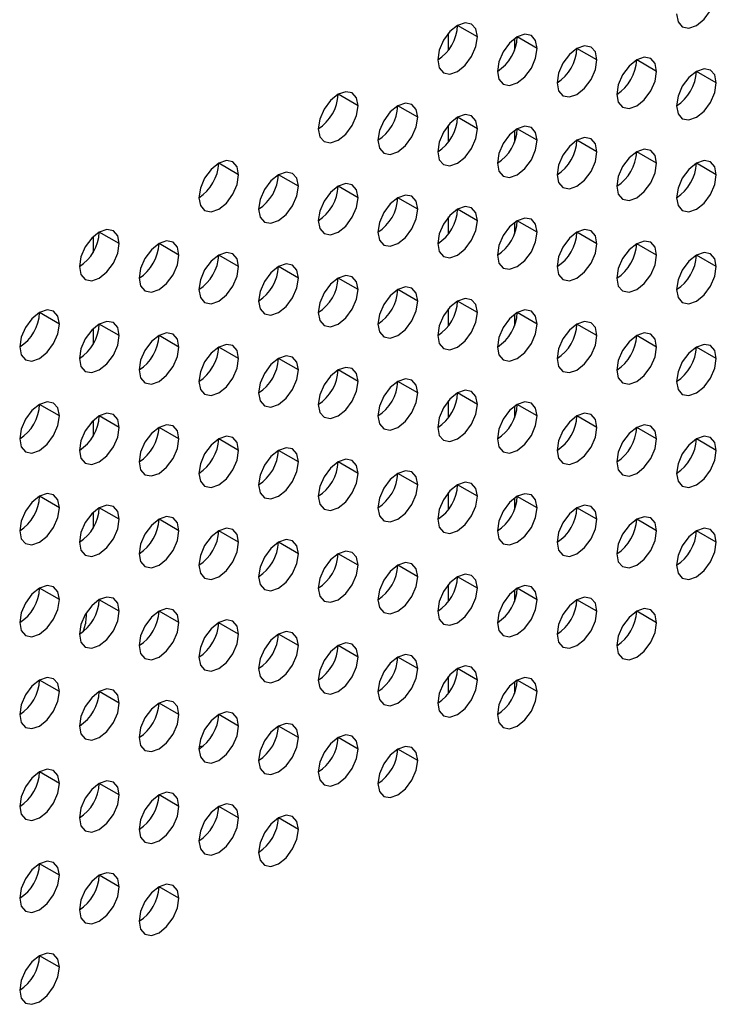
# Model space of a CAD drawing. Header units: millimetres. Extents: x 0 to 1118, y 0 to 864.
# Tile 219 of 256: x 957.16 to 959.63, y 681.01 to 684.51. Entities that reach past the tile are written whole.
import ezdxf

# ---------------------------------------------------------------- set-up
doc = ezdxf.new("R2010")
doc.units = ezdxf.units.MM

msp = doc.modelspace()

# ---------------------------------------------------------------- linework, layer by layer
at = {"color": 7, "linetype": 'Continuous', "lineweight": 25}
for p, q in [((958.7857, 684.4482), (958.715, 684.489)), ((958.9978, 684.4073), (958.9271, 684.4481)), ((959.2099, 684.3665), (959.1392, 684.4073)), ((959.4221, 684.3256), (959.3514, 684.3664)), ((959.6342, 684.2848), (959.5635, 684.3256)), ((958.3614, 684.2032), (958.2907, 684.2441)), ((958.5736, 684.1624), (958.5028, 684.2032)), ((958.7857, 684.1215), (958.715, 684.1624)), ((958.9978, 684.0807), (958.9271, 684.1215)), ((959.2099, 684.0398), (959.1392, 684.0807)), ((959.4221, 683.999), (959.3514, 684.0398)), ((957.9372, 683.9583), (957.8664, 683.9991)), ((959.6342, 683.9581), (959.5635, 683.999)), ((958.1493, 683.9175), (958.0786, 683.9583)), ((958.3614, 683.8766), (958.2907, 683.9174)), ((958.5736, 683.8358), (958.5028, 683.8766)), ((958.7857, 683.7949), (958.715, 683.8357)), ((958.9978, 683.7541), (958.9271, 683.7949)), ((957.5129, 683.7134), (957.4422, 683.7542)), ((959.2099, 683.7132), (959.1392, 683.754)), ((957.725, 683.6725), (957.6543, 683.7134)), ((959.4221, 683.6724), (959.3514, 683.7132)), ((957.9372, 683.6317), (957.8664, 683.6725)), ((959.6342, 683.6315), (959.5635, 683.6724)), ((958.1493, 683.5908), (958.0786, 683.6317)), ((958.3614, 683.55), (958.2907, 683.5908)), ((958.5736, 683.5092), (958.5028, 683.55)), ((958.7857, 683.4683), (958.715, 683.5091)), ((957.3008, 683.4276), (957.23, 683.4684)), ((958.9978, 683.4275), (958.9271, 683.4683)), ((957.5129, 683.3868), (957.4422, 683.4276)), ((959.2099, 683.3866), (959.1392, 683.4274)), ((957.725, 683.3459), (957.6543, 683.3867)), ((959.4221, 683.3458), (959.3514, 683.3866)), ((957.9372, 683.3051), (957.8664, 683.3459)), ((959.6342, 683.3049), (959.5635, 683.3457)), ((958.1493, 683.2642), (958.0786, 683.305)), ((958.3614, 683.2234), (958.2907, 683.2642)), ((958.5736, 683.1825), (958.5028, 683.2234)), ((958.7857, 683.1417), (958.715, 683.1825)), ((957.3008, 683.101), (957.23, 683.1418)), ((958.9978, 683.1008), (958.9271, 683.1417)), ((957.5129, 683.0602), (957.4422, 683.101)), ((959.2099, 683.06), (959.1392, 683.1008)), ((957.725, 683.0193), (957.6543, 683.0601)), ((959.4221, 683.0191), (959.3514, 683.06)), ((957.9372, 682.9785), (957.8664, 683.0193)), ((959.6342, 682.9783), (959.5635, 683.0191)), ((958.1493, 682.9376), (958.0786, 682.9784)), ((958.3614, 682.8968), (958.2907, 682.9376)), ((958.5736, 682.8559), (958.5028, 682.8967)), ((958.7857, 682.8151), (958.715, 682.8559)), ((957.3008, 682.7744), (957.23, 682.8152)), ((958.9978, 682.7742), (958.9271, 682.815)), ((957.5129, 682.7335), (957.4422, 682.7744)), ((959.2099, 682.7334), (959.1392, 682.7742)), ((957.725, 682.6927), (957.6543, 682.7335)), ((959.4221, 682.6925), (959.3514, 682.7334)), ((957.9372, 682.6518), (957.8664, 682.6927)), ((959.6342, 682.6517), (959.5635, 682.6925)), ((958.1493, 682.611), (958.0786, 682.6518)), ((958.3614, 682.5701), (958.2907, 682.611)), ((958.5736, 682.5293), (958.5028, 682.5701)), ((958.7857, 682.4885), (958.715, 682.5293)), ((957.3008, 682.4478), (957.23, 682.4886)), ((958.9978, 682.4476), (958.9271, 682.4884)), ((957.5129, 682.4069), (957.4422, 682.4477)), ((959.2099, 682.4068), (959.1392, 682.4476)), ((957.725, 682.3661), (957.6543, 682.4069)), ((959.4221, 682.3659), (959.3514, 682.4067)), ((957.9372, 682.3252), (957.8664, 682.366)), ((958.1493, 682.2844), (958.0786, 682.3252)), ((958.3614, 682.2435), (958.2907, 682.2844)), ((958.5736, 682.2027), (958.5028, 682.2435)), ((958.7857, 682.1618), (958.715, 682.2027)), ((957.3008, 682.1212), (957.23, 682.162)), ((958.9978, 682.121), (958.9271, 682.1618)), ((957.5129, 682.0803), (957.4422, 682.1211)), ((957.725, 682.0395), (957.6543, 682.0803)), ((957.9372, 681.9986), (957.8664, 682.0394)), ((958.1493, 681.9578), (958.0786, 681.9986)), ((958.3614, 681.9169), (958.2907, 681.9577)), ((958.5736, 681.8761), (958.5028, 681.9169)), ((957.3008, 681.7945), (957.23, 681.8354)), ((957.5129, 681.7537), (957.4422, 681.7945)), ((957.725, 681.7128), (957.6543, 681.7537)), ((957.9372, 681.672), (957.8664, 681.7128)), ((958.1493, 681.6311), (958.0786, 681.672)), ((957.3008, 681.4679), (957.23, 681.5087)), ((957.5129, 681.4271), (957.4422, 681.4679)), ((957.725, 681.3862), (957.6543, 681.427)), ((957.3008, 681.1413), (957.23, 681.1821))]:
    msp.add_line(p, q, dxfattribs=at)
at = {"color": 8, "linetype": 'Continuous', "lineweight": 25}
for p, q in [((958.6829, 684.4021), (958.6829, 684.4616)), ((958.9172, 684.4416), (958.9172, 684.4008)), ((958.6829, 684.0755), (958.6829, 684.135)), ((958.9172, 684.115), (958.9172, 684.0742)), ((958.6829, 683.7489), (958.6829, 683.8084)), ((958.9172, 683.7884), (958.9172, 683.7476)), ((957.4202, 683.7375), (957.4202, 683.6823)), ((958.6829, 683.4222), (958.6829, 683.4818)), ((958.9172, 683.4618), (958.9172, 683.421)), ((957.4202, 683.4108), (957.4202, 683.3557)), ((958.6829, 683.0956), (958.6829, 683.1551)), ((958.9172, 683.1352), (958.9172, 683.0943)), ((957.4202, 683.0842), (957.4202, 683.0291)), ((958.6829, 682.769), (958.6829, 682.8285)), ((958.9172, 682.8086), (958.9172, 682.7677)), ((957.4202, 682.7576), (957.4202, 682.7025)), ((958.6829, 682.4424), (958.6829, 682.5019)), ((958.9172, 682.4819), (958.9172, 682.4411)), ((958.6829, 682.1158), (958.6829, 682.1753)), ((958.9172, 682.1553), (958.9172, 682.1145))]:
    msp.add_line(p, q, dxfattribs=at)
at = {"color": 7, "linetype": 'Continuous', "lineweight": 25, "flags": 128}
for points in [[(959.4928, 684.5297), (959.4982, 684.5016), (959.5135, 684.484), (959.5364, 684.4795), (959.5635, 684.4889), (959.5906, 684.5107), (959.6135, 684.5417), (959.6288, 684.577), (959.6342, 684.6114)], [(958.7857, 684.4482), (958.7803, 684.4763), (958.765, 684.4939), (958.742, 684.4984), (958.715, 684.489), (958.6879, 684.4672), (958.665, 684.4362), (958.6496, 684.4009), (958.6443, 684.3665)], [(958.9978, 684.4073), (958.9924, 684.4354), (958.9771, 684.4531), (958.9542, 684.4575), (958.9271, 684.4481), (958.9, 684.4263), (958.8771, 684.3954), (958.8618, 684.36), (958.8564, 684.3257)], [(958.6443, 684.3665), (958.6496, 684.3384), (958.665, 684.3207), (958.6879, 684.3163), (958.715, 684.3257), (958.742, 684.3475), (958.765, 684.3785), (958.7803, 684.4138), (958.7857, 684.4482)], [(959.2099, 684.3665), (959.2046, 684.3946), (959.1892, 684.4122), (959.1663, 684.4167), (959.1392, 684.4073), (959.1122, 684.3855), (959.0892, 684.3545), (959.0739, 684.3192), (959.0685, 684.2848)], [(958.8564, 684.3257), (958.8618, 684.2975), (958.8771, 684.2799), (958.9, 684.2754), (958.9271, 684.2848), (958.9542, 684.3067), (958.9771, 684.3376), (958.9924, 684.373), (958.9978, 684.4073)], [(959.0685, 684.2848), (959.0739, 684.2567), (959.0892, 684.239), (959.1122, 684.2346), (959.1392, 684.244), (959.1663, 684.2658), (959.1892, 684.2968), (959.2046, 684.3321), (959.2099, 684.3665)], [(959.4221, 684.3256), (959.4167, 684.3538), (959.4014, 684.3714), (959.3784, 684.3759), (959.3514, 684.3664), (959.3243, 684.3446), (959.3014, 684.3137), (959.286, 684.2783), (959.2807, 684.244)], [(959.2807, 684.244), (959.286, 684.2158), (959.3014, 684.1982), (959.3243, 684.1937), (959.3514, 684.2031), (959.3784, 684.225), (959.4014, 684.2559), (959.4167, 684.2913), (959.4221, 684.3256)], [(959.6342, 684.2848), (959.6288, 684.3129), (959.6135, 684.3305), (959.5906, 684.335), (959.5635, 684.3256), (959.5364, 684.3038), (959.5135, 684.2728), (959.4982, 684.2375), (959.4928, 684.2031)], [(959.4928, 684.2031), (959.4982, 684.175), (959.5135, 684.1573), (959.5364, 684.1529), (959.5635, 684.1623), (959.5906, 684.1841), (959.6135, 684.2151), (959.6288, 684.2504), (959.6342, 684.2848)], [(958.3614, 684.2032), (958.356, 684.2314), (958.3407, 684.249), (958.3178, 684.2535), (958.2907, 684.2441), (958.2636, 684.2222), (958.2407, 684.1913), (958.2254, 684.1559), (958.22, 684.1216)], [(958.5736, 684.1624), (958.5682, 684.1905), (958.5528, 684.2082), (958.5299, 684.2126), (958.5028, 684.2032), (958.4758, 684.1814), (958.4528, 684.1504), (958.4375, 684.1151), (958.4321, 684.0807)], [(958.22, 684.1216), (958.2254, 684.0934), (958.2407, 684.0758), (958.2636, 684.0714), (958.2907, 684.0808), (958.3178, 684.1026), (958.3407, 684.1335), (958.356, 684.1689), (958.3614, 684.2032)], [(958.7857, 684.1215), (958.7803, 684.1497), (958.765, 684.1673), (958.742, 684.1718), (958.715, 684.1624), (958.6879, 684.1405), (958.665, 684.1096), (958.6496, 684.0743), (958.6443, 684.0399)], [(958.4321, 684.0807), (958.4375, 684.0526), (958.4528, 684.035), (958.4758, 684.0305), (958.5028, 684.0399), (958.5299, 684.0617), (958.5528, 684.0927), (958.5682, 684.128), (958.5736, 684.1624)], [(958.6443, 684.0399), (958.6496, 684.0118), (958.665, 683.9941), (958.6879, 683.9897), (958.715, 683.9991), (958.742, 684.0209), (958.765, 684.0518), (958.7803, 684.0872), (958.7857, 684.1215)], [(958.9978, 684.0807), (958.9924, 684.1088), (958.9771, 684.1265), (958.9542, 684.1309), (958.9271, 684.1215), (958.9, 684.0997), (958.8771, 684.0687), (958.8618, 684.0334), (958.8564, 683.999)], [(958.8564, 683.999), (958.8618, 683.9709), (958.8771, 683.9533), (958.9, 683.9488), (958.9271, 683.9582), (958.9542, 683.9801), (958.9771, 684.011), (958.9924, 684.0463), (958.9978, 684.0807)], [(959.2099, 684.0398), (959.2046, 684.068), (959.1892, 684.0856), (959.1663, 684.0901), (959.1392, 684.0807), (959.1122, 684.0588), (959.0892, 684.0279), (959.0739, 683.9926), (959.0685, 683.9582)], [(959.0685, 683.9582), (959.0739, 683.9301), (959.0892, 683.9124), (959.1122, 683.908), (959.1392, 683.9174), (959.1663, 683.9392), (959.1892, 683.9701), (959.2046, 684.0055), (959.2099, 684.0398)], [(959.4221, 683.999), (959.4167, 684.0271), (959.4014, 684.0448), (959.3784, 684.0492), (959.3514, 684.0398), (959.3243, 684.018), (959.3014, 683.987), (959.286, 683.9517), (959.2807, 683.9174)], [(957.9372, 683.9583), (957.9318, 683.9864), (957.9164, 684.0041), (957.8935, 684.0085), (957.8664, 683.9991), (957.8394, 683.9773), (957.8164, 683.9464), (957.8011, 683.911), (957.7957, 683.8767)], [(959.2807, 683.9174), (959.286, 683.8892), (959.3014, 683.8716), (959.3243, 683.8671), (959.3514, 683.8765), (959.3784, 683.8984), (959.4014, 683.9293), (959.4167, 683.9646), (959.4221, 683.999)], [(959.6342, 683.9581), (959.6288, 683.9863), (959.6135, 684.0039), (959.5906, 684.0084), (959.5635, 683.999), (959.5364, 683.9771), (959.5135, 683.9462), (959.4982, 683.9109), (959.4928, 683.8765)], [(958.1493, 683.9175), (958.1439, 683.9456), (958.1286, 683.9632), (958.1056, 683.9677), (958.0786, 683.9583), (958.0515, 683.9365), (958.0286, 683.9055), (958.0132, 683.8702), (958.0079, 683.8358)], [(957.7957, 683.8767), (957.8011, 683.8485), (957.8164, 683.8309), (957.8394, 683.8264), (957.8664, 683.8358), (957.8935, 683.8577), (957.9164, 683.8886), (957.9318, 683.924), (957.9372, 683.9583)], [(958.3614, 683.8766), (958.356, 683.9048), (958.3407, 683.9224), (958.3178, 683.9269), (958.2907, 683.9174), (958.2636, 683.8956), (958.2407, 683.8647), (958.2254, 683.8293), (958.22, 683.795)], [(959.4928, 683.8765), (959.4982, 683.8484), (959.5135, 683.8307), (959.5364, 683.8263), (959.5635, 683.8357), (959.5906, 683.8575), (959.6135, 683.8885), (959.6288, 683.9238), (959.6342, 683.9581)], [(958.0079, 683.8358), (958.0132, 683.8077), (958.0286, 683.79), (958.0515, 683.7856), (958.0786, 683.795), (958.1056, 683.8168), (958.1286, 683.8478), (958.1439, 683.8831), (958.1493, 683.9175)], [(958.22, 683.795), (958.2254, 683.7668), (958.2407, 683.7492), (958.2636, 683.7447), (958.2907, 683.7541), (958.3178, 683.776), (958.3407, 683.8069), (958.356, 683.8423), (958.3614, 683.8766)], [(958.5736, 683.8358), (958.5682, 683.8639), (958.5528, 683.8815), (958.5299, 683.886), (958.5028, 683.8766), (958.4758, 683.8548), (958.4528, 683.8238), (958.4375, 683.7885), (958.4321, 683.7541)], [(958.4321, 683.7541), (958.4375, 683.726), (958.4528, 683.7083), (958.4758, 683.7039), (958.5028, 683.7133), (958.5299, 683.7351), (958.5528, 683.7661), (958.5682, 683.8014), (958.5736, 683.8358)], [(958.7857, 683.7949), (958.7803, 683.8231), (958.765, 683.8407), (958.742, 683.8452), (958.715, 683.8358), (958.6879, 683.8139), (958.665, 683.783), (958.6496, 683.7476), (958.6443, 683.7133)], [(958.6443, 683.7133), (958.6496, 683.6851), (958.665, 683.6675), (958.6879, 683.663), (958.715, 683.6724), (958.742, 683.6943), (958.765, 683.7252), (958.7803, 683.7606), (958.7857, 683.7949)], [(958.9978, 683.7541), (958.9924, 683.7822), (958.9771, 683.7999), (958.9542, 683.8043), (958.9271, 683.7949), (958.9, 683.7731), (958.8771, 683.7421), (958.8618, 683.7068), (958.8564, 683.6724)], [(957.5129, 683.7134), (957.5075, 683.7415), (957.4922, 683.7592), (957.4692, 683.7636), (957.4422, 683.7542), (957.4151, 683.7324), (957.3922, 683.7014), (957.3769, 683.6661), (957.3715, 683.6317)], [(958.8564, 683.6724), (958.8618, 683.6443), (958.8771, 683.6267), (958.9, 683.6222), (958.9271, 683.6316), (958.9542, 683.6534), (958.9771, 683.6844), (958.9924, 683.7197), (958.9978, 683.7541)], [(959.2099, 683.7132), (959.2046, 683.7414), (959.1892, 683.759), (959.1663, 683.7635), (959.1392, 683.7541), (959.1122, 683.7322), (959.0892, 683.7013), (959.0739, 683.6659), (959.0685, 683.6316)], [(957.725, 683.6725), (957.7196, 683.7007), (957.7043, 683.7183), (957.6814, 683.7228), (957.6543, 683.7134), (957.6273, 683.6915), (957.6043, 683.6606), (957.589, 683.6253), (957.5836, 683.5909)], [(959.4221, 683.6724), (959.4167, 683.7005), (959.4014, 683.7182), (959.3784, 683.7226), (959.3514, 683.7132), (959.3243, 683.6914), (959.3014, 683.6604), (959.286, 683.6251), (959.2807, 683.5907)], [(957.3715, 683.6317), (957.3769, 683.6036), (957.3922, 683.586), (957.4151, 683.5815), (957.4422, 683.5909), (957.4692, 683.6127), (957.4922, 683.6437), (957.5075, 683.679), (957.5129, 683.7134)], [(957.9372, 683.6317), (957.9318, 683.6598), (957.9164, 683.6775), (957.8935, 683.6819), (957.8664, 683.6725), (957.8394, 683.6507), (957.8164, 683.6197), (957.8011, 683.5844), (957.7957, 683.5501)], [(959.0685, 683.6316), (959.0739, 683.6034), (959.0892, 683.5858), (959.1122, 683.5813), (959.1392, 683.5908), (959.1663, 683.6126), (959.1892, 683.6435), (959.2046, 683.6789), (959.2099, 683.7132)], [(959.6342, 683.6315), (959.6288, 683.6597), (959.6135, 683.6773), (959.5906, 683.6818), (959.5635, 683.6724), (959.5364, 683.6505), (959.5135, 683.6196), (959.4982, 683.5842), (959.4928, 683.5499)], [(957.5836, 683.5909), (957.589, 683.5628), (957.6043, 683.5451), (957.6273, 683.5407), (957.6543, 683.5501), (957.6814, 683.5719), (957.7043, 683.6028), (957.7196, 683.6382), (957.725, 683.6725)], [(959.2807, 683.5907), (959.286, 683.5626), (959.3014, 683.545), (959.3243, 683.5405), (959.3514, 683.5499), (959.3784, 683.5717), (959.4014, 683.6027), (959.4167, 683.638), (959.4221, 683.6724)], [(957.7957, 683.5501), (957.8011, 683.5219), (957.8164, 683.5043), (957.8394, 683.4998), (957.8664, 683.5092), (957.8935, 683.5311), (957.9164, 683.562), (957.9318, 683.5973), (957.9372, 683.6317)], [(958.1493, 683.5908), (958.1439, 683.619), (958.1286, 683.6366), (958.1056, 683.6411), (958.0786, 683.6317), (958.0515, 683.6098), (958.0286, 683.5789), (958.0132, 683.5436), (958.0079, 683.5092)], [(959.4928, 683.5499), (959.4982, 683.5218), (959.5135, 683.5041), (959.5364, 683.4997), (959.5635, 683.5091), (959.5906, 683.5309), (959.6135, 683.5618), (959.6288, 683.5972), (959.6342, 683.6315)], [(958.0079, 683.5092), (958.0132, 683.4811), (958.0286, 683.4634), (958.0515, 683.459), (958.0786, 683.4684), (958.1056, 683.4902), (958.1286, 683.5212), (958.1439, 683.5565), (958.1493, 683.5908)], [(958.3614, 683.55), (958.356, 683.5781), (958.3407, 683.5958), (958.3178, 683.6002), (958.2907, 683.5908), (958.2636, 683.569), (958.2407, 683.5381), (958.2254, 683.5027), (958.22, 683.4684)], [(958.22, 683.4684), (958.2254, 683.4402), (958.2407, 683.4226), (958.2636, 683.4181), (958.2907, 683.4275), (958.3178, 683.4494), (958.3407, 683.4803), (958.356, 683.5156), (958.3614, 683.55)], [(958.5736, 683.5092), (958.5682, 683.5373), (958.5528, 683.5549), (958.5299, 683.5594), (958.5028, 683.55), (958.4758, 683.5281), (958.4528, 683.4972), (958.4375, 683.4619), (958.4321, 683.4275)], [(958.4321, 683.4275), (958.4375, 683.3994), (958.4528, 683.3817), (958.4758, 683.3773), (958.5028, 683.3867), (958.5299, 683.4085), (958.5528, 683.4395), (958.5682, 683.4748), (958.5736, 683.5092)], [(958.7857, 683.4683), (958.7803, 683.4964), (958.765, 683.5141), (958.742, 683.5185), (958.715, 683.5091), (958.6879, 683.4873), (958.665, 683.4564), (958.6496, 683.421), (958.6443, 683.3867)], [(957.3008, 683.4276), (957.2954, 683.4558), (957.28, 683.4734), (957.2571, 683.4779), (957.23, 683.4685), (957.203, 683.4466), (957.18, 683.4157), (957.1647, 683.3803), (957.1593, 683.346)], [(958.9978, 683.4275), (958.9924, 683.4556), (958.9771, 683.4732), (958.9542, 683.4777), (958.9271, 683.4683), (958.9, 683.4465), (958.8771, 683.4155), (958.8618, 683.3802), (958.8564, 683.3458)], [(957.5129, 683.3868), (957.5075, 683.4149), (957.4922, 683.4326), (957.4692, 683.437), (957.4422, 683.4276), (957.4151, 683.4058), (957.3922, 683.3748), (957.3769, 683.3395), (957.3715, 683.3051)], [(958.6443, 683.3867), (958.6496, 683.3585), (958.665, 683.3409), (958.6879, 683.3364), (958.715, 683.3458), (958.742, 683.3677), (958.765, 683.3986), (958.7803, 683.4339), (958.7857, 683.4683)], [(959.2099, 683.3866), (959.2046, 683.4148), (959.1892, 683.4324), (959.1663, 683.4368), (959.1392, 683.4274), (959.1122, 683.4056), (959.0892, 683.3747), (959.0739, 683.3393), (959.0685, 683.305)], [(957.1593, 683.346), (957.1647, 683.3178), (957.18, 683.3002), (957.203, 683.2957), (957.23, 683.3051), (957.2571, 683.327), (957.28, 683.3579), (957.2954, 683.3933), (957.3008, 683.4276)], [(958.8564, 683.3458), (958.8618, 683.3177), (958.8771, 683.3), (958.9, 683.2956), (958.9271, 683.305), (958.9542, 683.3268), (958.9771, 683.3578), (958.9924, 683.3931), (958.9978, 683.4275)], [(957.3715, 683.3051), (957.3769, 683.277), (957.3922, 683.2593), (957.4151, 683.2549), (957.4422, 683.2643), (957.4692, 683.2861), (957.4922, 683.3171), (957.5075, 683.3524), (957.5129, 683.3868)], [(957.725, 683.3459), (957.7196, 683.3741), (957.7043, 683.3917), (957.6814, 683.3962), (957.6543, 683.3868), (957.6273, 683.3649), (957.6043, 683.334), (957.589, 683.2986), (957.5836, 683.2643)], [(959.0685, 683.305), (959.0739, 683.2768), (959.0892, 683.2592), (959.1122, 683.2547), (959.1392, 683.2641), (959.1663, 683.286), (959.1892, 683.3169), (959.2046, 683.3523), (959.2099, 683.3866)], [(959.4221, 683.3458), (959.4167, 683.3739), (959.4014, 683.3915), (959.3784, 683.396), (959.3514, 683.3866), (959.3243, 683.3648), (959.3014, 683.3338), (959.286, 683.2985), (959.2807, 683.2641)], [(957.5836, 683.2643), (957.589, 683.2361), (957.6043, 683.2185), (957.6273, 683.214), (957.6543, 683.2234), (957.6814, 683.2453), (957.7043, 683.2762), (957.7196, 683.3116), (957.725, 683.3459)], [(957.9372, 683.3051), (957.9318, 683.3332), (957.9164, 683.3509), (957.8935, 683.3553), (957.8664, 683.3459), (957.8394, 683.3241), (957.8164, 683.2931), (957.8011, 683.2578), (957.7957, 683.2234)], [(959.2807, 683.2641), (959.286, 683.236), (959.3014, 683.2183), (959.3243, 683.2139), (959.3514, 683.2233), (959.3784, 683.2451), (959.4014, 683.2761), (959.4167, 683.3114), (959.4221, 683.3458)], [(959.6342, 683.3049), (959.6288, 683.3331), (959.6135, 683.3507), (959.5906, 683.3552), (959.5635, 683.3458), (959.5364, 683.3239), (959.5135, 683.293), (959.4982, 683.2576), (959.4928, 683.2233)], [(957.7957, 683.2234), (957.8011, 683.1953), (957.8164, 683.1777), (957.8394, 683.1732), (957.8664, 683.1826), (957.8935, 683.2044), (957.9164, 683.2354), (957.9318, 683.2707), (957.9372, 683.3051)], [(958.1493, 683.2642), (958.1439, 683.2924), (958.1286, 683.31), (958.1056, 683.3145), (958.0786, 683.3051), (958.0515, 683.2832), (958.0286, 683.2523), (958.0132, 683.2169), (958.0079, 683.1826)], [(959.4928, 683.2233), (959.4982, 683.1951), (959.5135, 683.1775), (959.5364, 683.173), (959.5635, 683.1824), (959.5906, 683.2043), (959.6135, 683.2352), (959.6288, 683.2706), (959.6342, 683.3049)], [(958.0079, 683.1826), (958.0132, 683.1544), (958.0286, 683.1368), (958.0515, 683.1323), (958.0786, 683.1418), (958.1056, 683.1636), (958.1286, 683.1945), (958.1439, 683.2299), (958.1493, 683.2642)], [(958.3614, 683.2234), (958.356, 683.2515), (958.3407, 683.2692), (958.3178, 683.2736), (958.2907, 683.2642), (958.2636, 683.2424), (958.2407, 683.2114), (958.2254, 683.1761), (958.22, 683.1417)], [(958.5736, 683.1825), (958.5682, 683.2107), (958.5528, 683.2283), (958.5299, 683.2328), (958.5028, 683.2234), (958.4758, 683.2015), (958.4528, 683.1706), (958.4375, 683.1352), (958.4321, 683.1009)], [(958.22, 683.1417), (958.2254, 683.1136), (958.2407, 683.096), (958.2636, 683.0915), (958.2907, 683.1009), (958.3178, 683.1227), (958.3407, 683.1537), (958.356, 683.189), (958.3614, 683.2234)], [(958.7857, 683.1417), (958.7803, 683.1698), (958.765, 683.1875), (958.742, 683.1919), (958.715, 683.1825), (958.6879, 683.1607), (958.665, 683.1297), (958.6496, 683.0944), (958.6443, 683.06)], [(958.4321, 683.1009), (958.4375, 683.0728), (958.4528, 683.0551), (958.4758, 683.0507), (958.5028, 683.0601), (958.5299, 683.0819), (958.5528, 683.1128), (958.5682, 683.1482), (958.5736, 683.1825)], [(957.3008, 683.101), (957.2954, 683.1291), (957.28, 683.1468), (957.2571, 683.1512), (957.23, 683.1418), (957.203, 683.12), (957.18, 683.0891), (957.1647, 683.0537), (957.1593, 683.0194)], [(958.6443, 683.06), (958.6496, 683.0319), (958.665, 683.0143), (958.6879, 683.0098), (958.715, 683.0192), (958.742, 683.0411), (958.765, 683.072), (958.7803, 683.1073), (958.7857, 683.1417)], [(958.9978, 683.1008), (958.9924, 683.129), (958.9771, 683.1466), (958.9542, 683.1511), (958.9271, 683.1417), (958.9, 683.1198), (958.8771, 683.0889), (958.8618, 683.0536), (958.8564, 683.0192)], [(957.1593, 683.0194), (957.1647, 682.9912), (957.18, 682.9736), (957.203, 682.9691), (957.23, 682.9785), (957.2571, 683.0004), (957.28, 683.0313), (957.2954, 683.0666), (957.3008, 683.101)], [(957.5129, 683.0602), (957.5075, 683.0883), (957.4922, 683.1059), (957.4692, 683.1104), (957.4422, 683.101), (957.4151, 683.0792), (957.3922, 683.0482), (957.3769, 683.0129), (957.3715, 682.9785)], [(958.8564, 683.0192), (958.8618, 682.9911), (958.8771, 682.9734), (958.9, 682.969), (958.9271, 682.9784), (958.9542, 683.0002), (958.9771, 683.0311), (958.9924, 683.0665), (958.9978, 683.1008)], [(959.2099, 683.06), (959.2046, 683.0881), (959.1892, 683.1058), (959.1663, 683.1102), (959.1392, 683.1008), (959.1122, 683.079), (959.0892, 683.048), (959.0739, 683.0127), (959.0685, 682.9784)], [(957.3715, 682.9785), (957.3769, 682.9504), (957.3922, 682.9327), (957.4151, 682.9283), (957.4422, 682.9377), (957.4692, 682.9595), (957.4922, 682.9905), (957.5075, 683.0258), (957.5129, 683.0602)], [(957.725, 683.0193), (957.7196, 683.0474), (957.7043, 683.0651), (957.6814, 683.0695), (957.6543, 683.0601), (957.6273, 683.0383), (957.6043, 683.0074), (957.589, 682.972), (957.5836, 682.9377)], [(959.0685, 682.9784), (959.0739, 682.9502), (959.0892, 682.9326), (959.1122, 682.9281), (959.1392, 682.9375), (959.1663, 682.9594), (959.1892, 682.9903), (959.2046, 683.0256), (959.2099, 683.06)], [(959.4221, 683.0191), (959.4167, 683.0473), (959.4014, 683.0649), (959.3784, 683.0694), (959.3514, 683.06), (959.3243, 683.0381), (959.3014, 683.0072), (959.286, 682.9719), (959.2807, 682.9375)], [(957.5836, 682.9377), (957.589, 682.9095), (957.6043, 682.8919), (957.6273, 682.8874), (957.6543, 682.8968), (957.6814, 682.9187), (957.7043, 682.9496), (957.7196, 682.985), (957.725, 683.0193)], [(957.9372, 682.9785), (957.9318, 683.0066), (957.9164, 683.0242), (957.8935, 683.0287), (957.8664, 683.0193), (957.8394, 682.9975), (957.8164, 682.9665), (957.8011, 682.9312), (957.7957, 682.8968)], [(959.2807, 682.9375), (959.286, 682.9094), (959.3014, 682.8917), (959.3243, 682.8873), (959.3514, 682.8967), (959.3784, 682.9185), (959.4014, 682.9495), (959.4167, 682.9848), (959.4221, 683.0191)], [(959.6342, 682.9783), (959.6288, 683.0064), (959.6135, 683.0241), (959.5906, 683.0285), (959.5635, 683.0191), (959.5364, 682.9973), (959.5135, 682.9664), (959.4982, 682.931), (959.4928, 682.8967)], [(958.1493, 682.9376), (958.1439, 682.9658), (958.1286, 682.9834), (958.1056, 682.9879), (958.0786, 682.9784), (958.0515, 682.9566), (958.0286, 682.9257), (958.0132, 682.8903), (958.0079, 682.856)], [(957.7957, 682.8968), (957.8011, 682.8687), (957.8164, 682.851), (957.8394, 682.8466), (957.8664, 682.856), (957.8935, 682.8778), (957.9164, 682.9088), (957.9318, 682.9441), (957.9372, 682.9785)], [(958.3614, 682.8968), (958.356, 682.9249), (958.3407, 682.9425), (958.3178, 682.947), (958.2907, 682.9376), (958.2636, 682.9158), (958.2407, 682.8848), (958.2254, 682.8495), (958.22, 682.8151)], [(959.4928, 682.8967), (959.4982, 682.8685), (959.5135, 682.8509), (959.5364, 682.8464), (959.5635, 682.8558), (959.5906, 682.8777), (959.6135, 682.9086), (959.6288, 682.9439), (959.6342, 682.9783)], [(958.0079, 682.856), (958.0132, 682.8278), (958.0286, 682.8102), (958.0515, 682.8057), (958.0786, 682.8151), (958.1056, 682.837), (958.1286, 682.8679), (958.1439, 682.9033), (958.1493, 682.9376)], [(958.22, 682.8151), (958.2254, 682.787), (958.2407, 682.7693), (958.2636, 682.7649), (958.2907, 682.7743), (958.3178, 682.7961), (958.3407, 682.8271), (958.356, 682.8624), (958.3614, 682.8968)], [(958.5736, 682.8559), (958.5682, 682.8841), (958.5528, 682.9017), (958.5299, 682.9062), (958.5028, 682.8968), (958.4758, 682.8749), (958.4528, 682.844), (958.4375, 682.8086), (958.4321, 682.7743)], [(958.4321, 682.7743), (958.4375, 682.7461), (958.4528, 682.7285), (958.4758, 682.724), (958.5028, 682.7334), (958.5299, 682.7553), (958.5528, 682.7862), (958.5682, 682.8216), (958.5736, 682.8559)], [(958.7857, 682.8151), (958.7803, 682.8432), (958.765, 682.8609), (958.742, 682.8653), (958.715, 682.8559), (958.6879, 682.8341), (958.665, 682.8031), (958.6496, 682.7678), (958.6443, 682.7334)], [(957.3008, 682.7744), (957.2954, 682.8025), (957.28, 682.8202), (957.2571, 682.8246), (957.23, 682.8152), (957.203, 682.7934), (957.18, 682.7624), (957.1647, 682.7271), (957.1593, 682.6927)], [(958.6443, 682.7334), (958.6496, 682.7053), (958.665, 682.6876), (958.6879, 682.6832), (958.715, 682.6926), (958.742, 682.7144), (958.765, 682.7454), (958.7803, 682.7807), (958.7857, 682.8151)], [(958.9978, 682.7742), (958.9924, 682.8024), (958.9771, 682.82), (958.9542, 682.8245), (958.9271, 682.8151), (958.9, 682.7932), (958.8771, 682.7623), (958.8618, 682.7269), (958.8564, 682.6926)], [(957.1593, 682.6927), (957.1647, 682.6646), (957.18, 682.647), (957.203, 682.6425), (957.23, 682.6519), (957.2571, 682.6737), (957.28, 682.7047), (957.2954, 682.74), (957.3008, 682.7744)], [(957.5129, 682.7335), (957.5075, 682.7617), (957.4922, 682.7793), (957.4692, 682.7838), (957.4422, 682.7744), (957.4151, 682.7525), (957.3922, 682.7216), (957.3769, 682.6863), (957.3715, 682.6519)], [(958.8564, 682.6926), (958.8618, 682.6644), (958.8771, 682.6468), (958.9, 682.6423), (958.9271, 682.6518), (958.9542, 682.6736), (958.9771, 682.7045), (958.9924, 682.7399), (958.9978, 682.7742)], [(959.2099, 682.7334), (959.2046, 682.7615), (959.1892, 682.7792), (959.1663, 682.7836), (959.1392, 682.7742), (959.1122, 682.7524), (959.0892, 682.7214), (959.0739, 682.6861), (959.0685, 682.6517)], [(957.725, 682.6927), (957.7196, 682.7208), (957.7043, 682.7385), (957.6814, 682.7429), (957.6543, 682.7335), (957.6273, 682.7117), (957.6043, 682.6807), (957.589, 682.6454), (957.5836, 682.611)], [(959.4221, 682.6925), (959.4167, 682.7207), (959.4014, 682.7383), (959.3784, 682.7428), (959.3514, 682.7334), (959.3243, 682.7115), (959.3014, 682.6806), (959.286, 682.6452), (959.2807, 682.6109)], [(957.3715, 682.6519), (957.3769, 682.6238), (957.3922, 682.6061), (957.4151, 682.6017), (957.4422, 682.6111), (957.4692, 682.6329), (957.4922, 682.6638), (957.5075, 682.6992), (957.5129, 682.7335)], [(957.9372, 682.6518), (957.9318, 682.68), (957.9164, 682.6976), (957.8935, 682.7021), (957.8664, 682.6927), (957.8394, 682.6708), (957.8164, 682.6399), (957.8011, 682.6046), (957.7957, 682.5702)], [(959.0685, 682.6517), (959.0739, 682.6236), (959.0892, 682.606), (959.1122, 682.6015), (959.1392, 682.6109), (959.1663, 682.6327), (959.1892, 682.6637), (959.2046, 682.699), (959.2099, 682.7334)], [(959.6342, 682.6517), (959.6288, 682.6798), (959.6135, 682.6975), (959.5906, 682.7019), (959.5635, 682.6925), (959.5364, 682.6707), (959.5135, 682.6397), (959.4982, 682.6044), (959.4928, 682.57)], [(957.5836, 682.611), (957.589, 682.5829), (957.6043, 682.5653), (957.6273, 682.5608), (957.6543, 682.5702), (957.6814, 682.5921), (957.7043, 682.623), (957.7196, 682.6583), (957.725, 682.6927)], [(959.2807, 682.6109), (959.286, 682.5827), (959.3014, 682.5651), (959.3243, 682.5607), (959.3514, 682.5701), (959.3784, 682.5919), (959.4014, 682.6228), (959.4167, 682.6582), (959.4221, 682.6925)], [(957.7957, 682.5702), (957.8011, 682.5421), (957.8164, 682.5244), (957.8394, 682.52), (957.8664, 682.5294), (957.8935, 682.5512), (957.9164, 682.5821), (957.9318, 682.6175), (957.9372, 682.6518)], [(958.1493, 682.611), (958.1439, 682.6391), (958.1286, 682.6568), (958.1056, 682.6612), (958.0786, 682.6518), (958.0515, 682.63), (958.0286, 682.599), (958.0132, 682.5637), (958.0079, 682.5294)], [(959.4928, 682.57), (959.4982, 682.5419), (959.5135, 682.5243), (959.5364, 682.5198), (959.5635, 682.5292), (959.5906, 682.551), (959.6135, 682.582), (959.6288, 682.6173), (959.6342, 682.6517)], [(958.0079, 682.5294), (958.0132, 682.5012), (958.0286, 682.4836), (958.0515, 682.4791), (958.0786, 682.4885), (958.1056, 682.5104), (958.1286, 682.5413), (958.1439, 682.5766), (958.1493, 682.611)], [(958.3614, 682.5701), (958.356, 682.5983), (958.3407, 682.6159), (958.3178, 682.6204), (958.2907, 682.611), (958.2636, 682.5891), (958.2407, 682.5582), (958.2254, 682.5229), (958.22, 682.4885)], [(958.22, 682.4885), (958.2254, 682.4604), (958.2407, 682.4427), (958.2636, 682.4383), (958.2907, 682.4477), (958.3178, 682.4695), (958.3407, 682.5005), (958.356, 682.5358), (958.3614, 682.5701)], [(958.5736, 682.5293), (958.5682, 682.5574), (958.5528, 682.5751), (958.5299, 682.5795), (958.5028, 682.5701), (958.4758, 682.5483), (958.4528, 682.5174), (958.4375, 682.482), (958.4321, 682.4477)], [(958.4321, 682.4477), (958.4375, 682.4195), (958.4528, 682.4019), (958.4758, 682.3974), (958.5028, 682.4068), (958.5299, 682.4287), (958.5528, 682.4596), (958.5682, 682.4949), (958.5736, 682.5293)], [(958.7857, 682.4885), (958.7803, 682.5166), (958.765, 682.5342), (958.742, 682.5387), (958.715, 682.5293), (958.6879, 682.5075), (958.665, 682.4765), (958.6496, 682.4412), (958.6443, 682.4068)], [(957.3008, 682.4478), (957.2954, 682.4759), (957.28, 682.4935), (957.2571, 682.498), (957.23, 682.4886), (957.203, 682.4668), (957.18, 682.4358), (957.1647, 682.4005), (957.1593, 682.3661)], [(958.9978, 682.4476), (958.9924, 682.4757), (958.9771, 682.4934), (958.9542, 682.4978), (958.9271, 682.4884), (958.9, 682.4666), (958.8771, 682.4357), (958.8618, 682.4003), (958.8564, 682.366)], [(957.5129, 682.4069), (957.5075, 682.4351), (957.4922, 682.4527), (957.4692, 682.4572), (957.4422, 682.4478), (957.4151, 682.4259), (957.3922, 682.395), (957.3769, 682.3596), (957.3715, 682.3253)], [(958.6443, 682.4068), (958.6496, 682.3787), (958.665, 682.361), (958.6879, 682.3566), (958.715, 682.366), (958.742, 682.3878), (958.765, 682.4188), (958.7803, 682.4541), (958.7857, 682.4885)], [(959.2099, 682.4068), (959.2046, 682.4349), (959.1892, 682.4525), (959.1663, 682.457), (959.1392, 682.4476), (959.1122, 682.4258), (959.0892, 682.3948), (959.0739, 682.3595), (959.0685, 682.3251)], [(957.1593, 682.3661), (957.1647, 682.338), (957.18, 682.3203), (957.203, 682.3159), (957.23, 682.3253), (957.2571, 682.3471), (957.28, 682.3781), (957.2954, 682.4134), (957.3008, 682.4478)], [(958.8564, 682.366), (958.8618, 682.3378), (958.8771, 682.3202), (958.9, 682.3157), (958.9271, 682.3251), (958.9542, 682.347), (958.9771, 682.3779), (958.9924, 682.4133), (958.9978, 682.4476)], [(957.3715, 682.3253), (957.3769, 682.2971), (957.3922, 682.2795), (957.4151, 682.275), (957.4422, 682.2844), (957.4692, 682.3063), (957.4922, 682.3372), (957.5075, 682.3726), (957.5129, 682.4069)], [(957.725, 682.3661), (957.7196, 682.3942), (957.7043, 682.4119), (957.6814, 682.4163), (957.6543, 682.4069), (957.6273, 682.3851), (957.6043, 682.3541), (957.589, 682.3188), (957.5836, 682.2844)], [(959.0685, 682.3251), (959.0739, 682.297), (959.0892, 682.2793), (959.1122, 682.2749), (959.1392, 682.2843), (959.1663, 682.3061), (959.1892, 682.3371), (959.2046, 682.3724), (959.2099, 682.4068)], [(959.4221, 682.3659), (959.4167, 682.3941), (959.4014, 682.4117), (959.3784, 682.4162), (959.3514, 682.4067), (959.3243, 682.3849), (959.3014, 682.354), (959.286, 682.3186), (959.2807, 682.2843)], [(957.5836, 682.2844), (957.589, 682.2563), (957.6043, 682.2387), (957.6273, 682.2342), (957.6543, 682.2436), (957.6814, 682.2654), (957.7043, 682.2964), (957.7196, 682.3317), (957.725, 682.3661)], [(957.9372, 682.3252), (957.9318, 682.3534), (957.9164, 682.371), (957.8935, 682.3755), (957.8664, 682.3661), (957.8394, 682.3442), (957.8164, 682.3133), (957.8011, 682.2779), (957.7957, 682.2436)], [(959.2807, 682.2843), (959.286, 682.2561), (959.3014, 682.2385), (959.3243, 682.234), (959.3514, 682.2434), (959.3784, 682.2653), (959.4014, 682.2962), (959.4167, 682.3316), (959.4221, 682.3659)], [(957.7957, 682.2436), (957.8011, 682.2154), (957.8164, 682.1978), (957.8394, 682.1933), (957.8664, 682.2028), (957.8935, 682.2246), (957.9164, 682.2555), (957.9318, 682.2909), (957.9372, 682.3252)], [(958.1493, 682.2844), (958.1439, 682.3125), (958.1286, 682.3302), (958.1056, 682.3346), (958.0786, 682.3252), (958.0515, 682.3034), (958.0286, 682.2724), (958.0132, 682.2371), (958.0079, 682.2027)], [(958.0079, 682.2027), (958.0132, 682.1746), (958.0286, 682.157), (958.0515, 682.1525), (958.0786, 682.1619), (958.1056, 682.1837), (958.1286, 682.2147), (958.1439, 682.25), (958.1493, 682.2844)], [(958.3614, 682.2435), (958.356, 682.2717), (958.3407, 682.2893), (958.3178, 682.2938), (958.2907, 682.2844), (958.2636, 682.2625), (958.2407, 682.2316), (958.2254, 682.1962), (958.22, 682.1619)], [(958.5736, 682.2027), (958.5682, 682.2308), (958.5528, 682.2485), (958.5299, 682.2529), (958.5028, 682.2435), (958.4758, 682.2217), (958.4528, 682.1907), (958.4375, 682.1554), (958.4321, 682.121)], [(958.22, 682.1619), (958.2254, 682.1338), (958.2407, 682.1161), (958.2636, 682.1117), (958.2907, 682.1211), (958.3178, 682.1429), (958.3407, 682.1738), (958.356, 682.2092), (958.3614, 682.2435)], [(958.7857, 682.1618), (958.7803, 682.19), (958.765, 682.2076), (958.742, 682.2121), (958.715, 682.2027), (958.6879, 682.1808), (958.665, 682.1499), (958.6496, 682.1146), (958.6443, 682.0802)], [(958.4321, 682.121), (958.4375, 682.0929), (958.4528, 682.0753), (958.4758, 682.0708), (958.5028, 682.0802), (958.5299, 682.102), (958.5528, 682.133), (958.5682, 682.1683), (958.5736, 682.2027)], [(957.3008, 682.1212), (957.2954, 682.1493), (957.28, 682.1669), (957.2571, 682.1714), (957.23, 682.162), (957.203, 682.1401), (957.18, 682.1092), (957.1647, 682.0739), (957.1593, 682.0395)], [(958.6443, 682.0802), (958.6496, 682.0521), (958.665, 682.0344), (958.6879, 682.03), (958.715, 682.0394), (958.742, 682.0612), (958.765, 682.0921), (958.7803, 682.1275), (958.7857, 682.1618)], [(958.9978, 682.121), (958.9924, 682.1491), (958.9771, 682.1668), (958.9542, 682.1712), (958.9271, 682.1618), (958.9, 682.14), (958.8771, 682.109), (958.8618, 682.0737), (958.8564, 682.0394)], [(957.1593, 682.0395), (957.1647, 682.0114), (957.18, 681.9937), (957.203, 681.9893), (957.23, 681.9987), (957.2571, 682.0205), (957.28, 682.0515), (957.2954, 682.0868), (957.3008, 682.1212)], [(957.5129, 682.0803), (957.5075, 682.1084), (957.4922, 682.1261), (957.4692, 682.1305), (957.4422, 682.1211), (957.4151, 682.0993), (957.3922, 682.0684), (957.3769, 682.033), (957.3715, 681.9987)], [(958.8564, 682.0394), (958.8618, 682.0112), (958.8771, 681.9936), (958.9, 681.9891), (958.9271, 681.9985), (958.9542, 682.0204), (958.9771, 682.0513), (958.9924, 682.0866), (958.9978, 682.121)], [(957.3715, 681.9987), (957.3769, 681.9705), (957.3922, 681.9529), (957.4151, 681.9484), (957.4422, 681.9578), (957.4692, 681.9797), (957.4922, 682.0106), (957.5075, 682.0459), (957.5129, 682.0803)], [(957.725, 682.0395), (957.7196, 682.0676), (957.7043, 682.0852), (957.6814, 682.0897), (957.6543, 682.0803), (957.6273, 682.0585), (957.6043, 682.0275), (957.589, 681.9922), (957.5836, 681.9578)], [(957.5836, 681.9578), (957.589, 681.9297), (957.6043, 681.912), (957.6273, 681.9076), (957.6543, 681.917), (957.6814, 681.9388), (957.7043, 681.9698), (957.7196, 682.0051), (957.725, 682.0395)], [(957.9372, 681.9986), (957.9318, 682.0268), (957.9164, 682.0444), (957.8935, 682.0488), (957.8664, 682.0394), (957.8394, 682.0176), (957.8164, 681.9867), (957.8011, 681.9513), (957.7957, 681.917)], [(958.1493, 681.9578), (958.1439, 681.9859), (958.1286, 682.0035), (958.1056, 682.008), (958.0786, 681.9986), (958.0515, 681.9768), (958.0286, 681.9458), (958.0132, 681.9105), (958.0079, 681.8761)], [(957.7957, 681.917), (957.8011, 681.8888), (957.8164, 681.8712), (957.8394, 681.8667), (957.8664, 681.8761), (957.8935, 681.898), (957.9164, 681.9289), (957.9318, 681.9643), (957.9372, 681.9986)], [(958.3614, 681.9169), (958.356, 681.9451), (958.3407, 681.9627), (958.3178, 681.9672), (958.2907, 681.9578), (958.2636, 681.9359), (958.2407, 681.905), (958.2254, 681.8696), (958.22, 681.8353)], [(958.0079, 681.8761), (958.0132, 681.848), (958.0286, 681.8303), (958.0515, 681.8259), (958.0786, 681.8353), (958.1056, 681.8571), (958.1286, 681.8881), (958.1439, 681.9234), (958.1493, 681.9578)], [(957.7961, 681.9255), (957.7997, 681.9257), (957.8112, 681.9279)], [(958.22, 681.8353), (958.2254, 681.8071), (958.2407, 681.7895), (958.2636, 681.785), (958.2907, 681.7944), (958.3178, 681.8163), (958.3407, 681.8472), (958.356, 681.8826), (958.3614, 681.9169)], [(958.5736, 681.8761), (958.5682, 681.9042), (958.5528, 681.9219), (958.5299, 681.9263), (958.5028, 681.9169), (958.4758, 681.8951), (958.4528, 681.8641), (958.4375, 681.8288), (958.4321, 681.7944)], [(958.4321, 681.7944), (958.4375, 681.7663), (958.4528, 681.7486), (958.4758, 681.7442), (958.5028, 681.7536), (958.5299, 681.7754), (958.5528, 681.8064), (958.5682, 681.8417), (958.5736, 681.8761)], [(957.3008, 681.7945), (957.2954, 681.8227), (957.28, 681.8403), (957.2571, 681.8448), (957.23, 681.8354), (957.203, 681.8135), (957.18, 681.7826), (957.1647, 681.7472), (957.1593, 681.7129)], [(957.1593, 681.7129), (957.1647, 681.6848), (957.18, 681.6671), (957.203, 681.6627), (957.23, 681.6721), (957.2571, 681.6939), (957.28, 681.7248), (957.2954, 681.7602), (957.3008, 681.7945)], [(957.5129, 681.7537), (957.5075, 681.7818), (957.4922, 681.7995), (957.4692, 681.8039), (957.4422, 681.7945), (957.4151, 681.7727), (957.3922, 681.7417), (957.3769, 681.7064), (957.3715, 681.672)], [(957.725, 681.7128), (957.7196, 681.741), (957.7043, 681.7586), (957.6814, 681.7631), (957.6543, 681.7537), (957.6273, 681.7318), (957.6043, 681.7009), (957.589, 681.6656), (957.5836, 681.6312)], [(957.3715, 681.672), (957.3769, 681.6439), (957.3922, 681.6263), (957.4151, 681.6218), (957.4422, 681.6312), (957.4692, 681.6531), (957.4922, 681.684), (957.5075, 681.7193), (957.5129, 681.7537)], [(957.9372, 681.672), (957.9318, 681.7001), (957.9164, 681.7178), (957.8935, 681.7222), (957.8664, 681.7128), (957.8394, 681.691), (957.8164, 681.66), (957.8011, 681.6247), (957.7957, 681.5904)], [(957.5836, 681.6312), (957.589, 681.6031), (957.6043, 681.5854), (957.6273, 681.581), (957.6543, 681.5904), (957.6814, 681.6122), (957.7043, 681.6431), (957.7196, 681.6785), (957.725, 681.7128)], [(957.7957, 681.5904), (957.8011, 681.5622), (957.8164, 681.5446), (957.8394, 681.5401), (957.8664, 681.5495), (957.8935, 681.5714), (957.9164, 681.6023), (957.9318, 681.6376), (957.9372, 681.672)], [(958.1493, 681.6311), (958.1439, 681.6593), (958.1286, 681.6769), (958.1056, 681.6814), (958.0786, 681.672), (958.0515, 681.6501), (958.0286, 681.6192), (958.0132, 681.5839), (958.0079, 681.5495)], [(958.0079, 681.5495), (958.0132, 681.5214), (958.0286, 681.5037), (958.0515, 681.4993), (958.0786, 681.5087), (958.1056, 681.5305), (958.1286, 681.5615), (958.1439, 681.5968), (958.1493, 681.6311)], [(957.3008, 681.4679), (957.2954, 681.4961), (957.28, 681.5137), (957.2571, 681.5182), (957.23, 681.5088), (957.203, 681.4869), (957.18, 681.456), (957.1647, 681.4206), (957.1593, 681.3863)], [(957.5129, 681.4271), (957.5075, 681.4552), (957.4922, 681.4729), (957.4692, 681.4773), (957.4422, 681.4679), (957.4151, 681.4461), (957.3922, 681.4151), (957.3769, 681.3798), (957.3715, 681.3454)], [(957.1593, 681.3863), (957.1647, 681.3581), (957.18, 681.3405), (957.203, 681.336), (957.23, 681.3454), (957.2571, 681.3673), (957.28, 681.3982), (957.2954, 681.4336), (957.3008, 681.4679)], [(957.3715, 681.3454), (957.3769, 681.3173), (957.3922, 681.2996), (957.4151, 681.2952), (957.4422, 681.3046), (957.4692, 681.3264), (957.4922, 681.3574), (957.5075, 681.3927), (957.5129, 681.4271)], [(957.725, 681.3862), (957.7196, 681.4144), (957.7043, 681.432), (957.6814, 681.4365), (957.6543, 681.4271), (957.6273, 681.4052), (957.6043, 681.3743), (957.589, 681.3389), (957.5836, 681.3046)], [(957.5836, 681.3046), (957.589, 681.2764), (957.6043, 681.2588), (957.6273, 681.2543), (957.6543, 681.2638), (957.6814, 681.2856), (957.7043, 681.3165), (957.7196, 681.3519), (957.725, 681.3862)], [(957.3008, 681.1413), (957.2954, 681.1694), (957.28, 681.1871), (957.2571, 681.1915), (957.23, 681.1821), (957.203, 681.1603), (957.18, 681.1294), (957.1647, 681.094), (957.1593, 681.0597)], [(957.1593, 681.0597), (957.1647, 681.0315), (957.18, 681.0139), (957.203, 681.0094), (957.23, 681.0188), (957.2571, 681.0407), (957.28, 681.0716), (957.2954, 681.1069), (957.3008, 681.1413)]]:
    msp.add_lwpolyline(points, dxfattribs=at)
at = {"color": 7, "linetype": 'Continuous', "lineweight": 25}
for centre in [(958.5615, 684.496), (958.7736, 684.4551), (958.9857, 684.4143), (959.1978, 684.3734), (959.41, 684.3326), (958.1372, 684.251), (958.3493, 684.2102), (958.5615, 684.1693), (958.7736, 684.1285), (958.9857, 684.0876), (959.1978, 684.0468), (957.7129, 684.0061), (959.41, 684.006), (957.9251, 683.9653), (958.1372, 683.9244), (958.3493, 683.8836), (958.5615, 683.8427), (958.7736, 683.8019), (957.2887, 683.7612), (958.9857, 683.761), (957.5008, 683.7203), (959.1978, 683.7202), (957.7129, 683.6795), (959.41, 683.6793), (957.9251, 683.6387), (958.1372, 683.5978), (958.3493, 683.557), (958.5615, 683.5161), (957.0765, 683.4754), (958.7736, 683.4753), (957.2887, 683.4346), (958.9857, 683.4344), (957.5008, 683.3937), (959.1978, 683.3936), (957.7129, 683.3529), (959.41, 683.3527), (957.9251, 683.312), (958.1372, 683.2712), (958.3493, 683.2303), (958.5615, 683.1895), (957.0765, 683.1488), (958.7736, 683.1486), (957.2887, 683.108), (958.9857, 683.1078), (957.5008, 683.0671), (959.1978, 683.067), (957.7129, 683.0263), (959.41, 683.0261), (957.9251, 682.9854), (958.1372, 682.9446), (958.3493, 682.9037), (958.5615, 682.8629), (957.0765, 682.8222), (958.7736, 682.822), (957.2887, 682.7813), (958.9857, 682.7812), (957.5008, 682.7405), (959.1978, 682.7403), (957.7129, 682.6996), (959.41, 682.6995), (957.9251, 682.6588), (958.1372, 682.618), (958.3493, 682.5771), (958.5615, 682.5363), (957.0765, 682.4956), (958.7736, 682.4954), (957.2887, 682.4547), (958.9857, 682.4546), (957.5008, 682.4139), (959.1978, 682.4137), (957.7129, 682.373), (957.9251, 682.3322), (958.1372, 682.2913), (958.3493, 682.2505), (958.5615, 682.2096), (957.0765, 682.169), (958.7736, 682.1688), (957.2887, 682.1281), (957.5008, 682.0873), (957.7129, 682.0464), (957.9251, 682.0056), (958.1372, 681.9647), (958.3493, 681.9239), (957.0765, 681.8423), (957.2887, 681.8015), (957.5008, 681.7606), (957.7129, 681.7198), (957.9251, 681.679), (957.0765, 681.5157), (957.2887, 681.4749), (957.5008, 681.434), (957.0765, 681.1891)]:
    msp.add_arc(centre, 0.1537, 302.6055, 357.3945, dxfattribs=at)
at = {"color": 8, "linetype": 'Continuous', "lineweight": 25}
msp.add_open_spline([(957.3957, 682.3992), (957.3951, 682.3835), (957.3942, 682.3631), (957.3866, 682.3411), (957.3848, 682.336)], degree=3, knots=[0, 0, 0, 0, 0.768831, 1, 1, 1, 1], dxfattribs=at)

doc.saveas('drawing.dxf')
